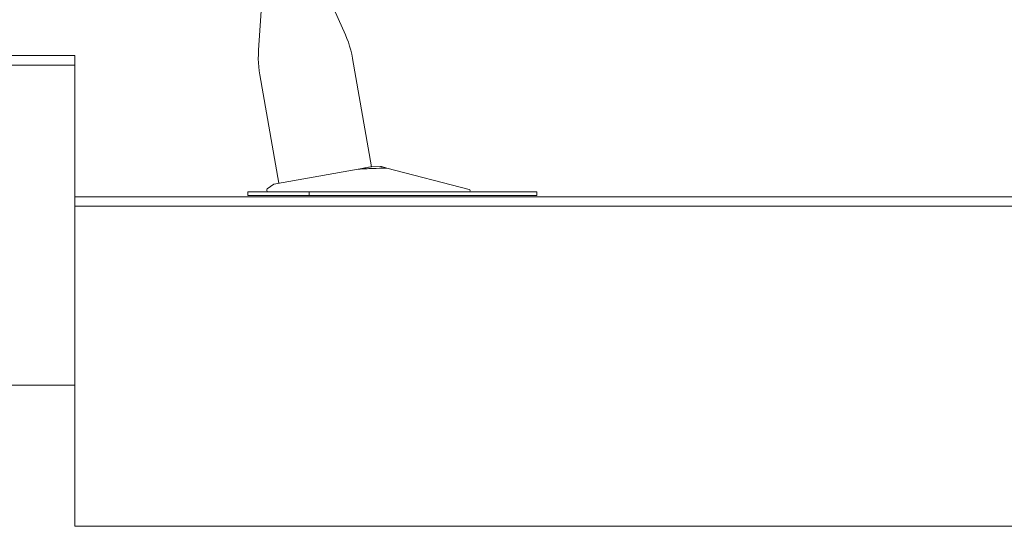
# Model space of a CAD drawing. Header units: metres. Extents: x 4.1 to 64.5, y -1.6 to 14.4.
# Tile 34 of 84: x 20.19 to 21.236, y -0.59 to -0.052. Entities that reach past the tile are written whole.
import ezdxf

# ---------------------------------------------------------------- set-up
doc = ezdxf.new("R2010")
doc.units = ezdxf.units.M
for name, color, linetype, lineweight in [('A-FLOR', 7, 'Continuous', 18), ('A-FLOR-MCUT', 7, 'Continuous', 18), ('I-FURN', 7, 'Continuous', 18)]:
    doc.layers.add(name, color=color, linetype=linetype, lineweight=lineweight)

# ---------------------------------------------------------------- blocks, each defined once
blk = doc.blocks.new('Furniture_Figueras-Seating_Smartseat_13011 - 13011-V2-Corte 4')
at = {"layer": 'I-FURN'}
for p, q in [((20.4475, -0.0323), (20.4439, -0.0842)), ((20.5361, -0.0679), (20.5206, -0.0332)), ((20.564, -0.208), (20.5437, -0.093)), ((20.4453, -0.1104), (20.4655, -0.2254)), ((20.5734, -0.2077), (20.5639, -0.2081)), ((20.5734, -0.2077), (20.564, -0.2081)), ((20.5734, -0.2077), (20.564, -0.2081)), ((20.5734, -0.2077), (20.564, -0.2081)), ((20.5734, -0.2077), (20.564, -0.2081)), ((20.5734, -0.2077), (20.564, -0.2081)), ((20.5498, -0.2106), (20.46, -0.2264)), ((20.6676, -0.2323), (20.58, -0.2095)), ((20.46, -0.2264), (20.4531, -0.2316)), ((20.4325, -0.2347), (20.4325, -0.2387)), ((20.4334, -0.2347), (20.4325, -0.2347)), ((20.4325, -0.2347), (20.4325, -0.2387)), ((20.4334, -0.2347), (20.4325, -0.2347)), ((20.4325, -0.2347), (20.4325, -0.2387)), ((20.4334, -0.2347), (20.4325, -0.2347)), ((20.4325, -0.2347), (20.4325, -0.2387)), ((20.4334, -0.2347), (20.4325, -0.2347)), ((20.4325, -0.2347), (20.4325, -0.2387)), ((20.4334, -0.2347), (20.4325, -0.2347)), ((20.4325, -0.2347), (20.4325, -0.2387)), ((20.454, -0.2347), (20.4325, -0.2347)), ((20.4325, -0.2387), (20.4334, -0.2387)), ((20.4325, -0.2387), (20.4334, -0.2387)), ((20.4325, -0.2387), (20.4334, -0.2387)), ((20.4325, -0.2387), (20.4334, -0.2387)), ((20.4325, -0.2387), (20.4334, -0.2387)), ((20.4325, -0.2387), (20.4975, -0.2387)), ((20.4542, -0.2347), (20.4573, -0.2347)), ((20.4975, -0.2347), (20.4569, -0.2347)), ((20.7211, -0.2347), (20.4975, -0.2347)), ((20.4975, -0.2347), (20.4975, -0.2387)), ((20.4975, -0.2387), (20.7211, -0.2387)), ((20.7393, -0.2347), (20.7211, -0.2347)), ((20.7211, -0.2387), (20.7393, -0.2387)), ((20.7393, -0.2387), (20.7393, -0.2347))]:
    blk.add_line(p, q, dxfattribs=at)
at = {"layer": 'I-FURN', "flags": 128}
for points in [[(20.5361, -0.0679), (20.5377, -0.0719), (20.5393, -0.0759), (20.5406, -0.08), (20.5418, -0.0842), (20.5428, -0.0884), (20.5437, -0.0926)], [(20.5361, -0.0679), (20.5377, -0.0719), (20.5393, -0.0759), (20.5406, -0.08), (20.5418, -0.0842), (20.5428, -0.0884), (20.5437, -0.0926)], [(20.5361, -0.0679), (20.5377, -0.0719), (20.5393, -0.0759), (20.5406, -0.08), (20.5418, -0.0842), (20.5428, -0.0884), (20.5437, -0.0926)], [(20.5361, -0.0679), (20.5377, -0.0719), (20.5393, -0.0759), (20.5406, -0.08), (20.5418, -0.0842), (20.5428, -0.0884), (20.5437, -0.0926)], [(20.5361, -0.0679), (20.5377, -0.0719), (20.5393, -0.0759), (20.5406, -0.08), (20.5418, -0.0842), (20.5428, -0.0884), (20.5437, -0.0926)], [(20.5361, -0.0679), (20.5377, -0.0719), (20.5393, -0.0759), (20.5406, -0.08), (20.5418, -0.0842), (20.5428, -0.0884), (20.5437, -0.0926), (20.5437, -0.093)], [(20.4453, -0.1104), (20.4446, -0.1061), (20.4441, -0.1019), (20.4438, -0.0976), (20.4436, -0.0933), (20.4437, -0.089), (20.4439, -0.0847), (20.4439, -0.0842)], [(20.4453, -0.1104), (20.4446, -0.1061), (20.4441, -0.1019), (20.4438, -0.0976), (20.4436, -0.0933), (20.4437, -0.089), (20.4439, -0.0847)], [(20.4453, -0.1104), (20.4446, -0.1061), (20.4441, -0.1019), (20.4438, -0.0976), (20.4436, -0.0933), (20.4437, -0.089), (20.4439, -0.0847)], [(20.4453, -0.1104), (20.4446, -0.1061), (20.4441, -0.1019), (20.4438, -0.0976), (20.4436, -0.0933), (20.4437, -0.089), (20.4439, -0.0847)], [(20.4453, -0.1104), (20.4446, -0.1061), (20.4441, -0.1019), (20.4438, -0.0976), (20.4436, -0.0933), (20.4437, -0.089), (20.4439, -0.0847)], [(20.4453, -0.1104), (20.4446, -0.1061), (20.4441, -0.1019), (20.4438, -0.0976), (20.4436, -0.0933), (20.4437, -0.089), (20.4439, -0.0847)]]:
    blk.add_lwpolyline(points, dxfattribs=at)
at = {"layer": 'I-FURN'}
for centre, radius, start, end in [((20.4542, -0.233), 0.00173, 127.226, 255.7226), ((20.4542, -0.233), 0.00173, 127.226, 255.7226), ((20.4542, -0.233), 0.00173, 127.226, 255.7226), ((20.4542, -0.233), 0.00173, 127.226, 255.7226), ((20.4542, -0.233), 0.00173, 127.226, 255.7226), ((20.4542, -0.233), 0.00173, 127.226, 255.7226), ((20.4542, -0.233), 0.00173, 127.226, 255.7226), ((20.4542, -0.233), 0.00173, 127.226, 255.7226), ((20.4542, -0.233), 0.00173, 127.226, 255.7226), ((20.4542, -0.233), 0.00173, 127.226, 255.7226), ((20.4542, -0.233), 0.00173, 127.226, 255.7226), ((20.4542, -0.233), 0.00173, 127.226, 270), ((20.6673, -0.2335), 0.00122, 283.7812, 75.3743), ((20.6673, -0.2335), 0.00122, 283.7812, 75.3743), ((20.6673, -0.2335), 0.00122, 283.7812, 75.3743), ((20.6673, -0.2335), 0.00122, 283.7812, 75.3743), ((20.6673, -0.2335), 0.00122, 283.7812, 75.3743), ((20.6673, -0.2335), 0.00122, 283.7812, 75.3743), ((20.6673, -0.2335), 0.00122, 283.7812, 75.3743), ((20.6673, -0.2335), 0.00122, 283.7812, 75.3743), ((20.6673, -0.2335), 0.00122, 283.7812, 75.3743), ((20.6673, -0.2335), 0.00122, 283.7812, 75.3743), ((20.6673, -0.2335), 0.00122, 283.7812, 75.3743), ((20.6673, -0.2335), 0.00122, 283.7812, 75.3743)]:
    blk.add_arc(centre, radius, start, end, dxfattribs=at)
for points in [[(20.5498, -0.2106), (20.5525, -0.2101), (20.5572, -0.2092), (20.5619, -0.2084), (20.5634, -0.2082), (20.5637, -0.2081)], [(20.58, -0.2095), (20.575, -0.2096), (20.5649, -0.2099), (20.5548, -0.2103), (20.5498, -0.2106)]]:
    blk.add_open_spline(points, degree=3, dxfattribs=at)
blk.add_open_spline([(20.5737, -0.2078), (20.5738, -0.2078), (20.5749, -0.2081), (20.5773, -0.2088), (20.58, -0.2095)], degree=3, knots=[0.6, 0.6, 0.6, 0.6, 0.7, 1, 1, 1, 1], dxfattribs=at)
blk = doc.blocks.new('4 GRE - ESCOLA DE CINEMA E AUDIOVISUAL CINE REX R07_rvt-1-Corte 4')
at = {"layer": 'A-FLOR'}
for p, q in [((20.2487, -0.09), (18.9587, -0.09)), ((20.2487, -0.44), (20.2487, -0.09)), ((21.5387, -0.24), (20.2487, -0.24)), ((20.2487, -0.24), (20.2487, -0.59)), ((18.9587, -0.44), (20.2487, -0.44)), ((20.2487, -0.59), (21.5387, -0.59))]:
    blk.add_line(p, q, dxfattribs=at)
at = {"layer": 'A-FLOR-MCUT'}
for p, q in [((20.2487, -0.1), (18.9587, -0.1)), ((21.5387, -0.25), (20.2487, -0.25))]:
    blk.add_line(p, q, dxfattribs=at)
at = {"layer": 'I-FURN', "lineweight": 18}
blk.add_blockref('Furniture_Figueras-Seating_Smartseat_13011 - 13011-V2-Corte 4', (0, 0), dxfattribs=at)

msp = doc.modelspace()

# ---------------------------------------------------------------- block references
at = {"lineweight": 5}
msp.add_blockref('4 GRE - ESCOLA DE CINEMA E AUDIOVISUAL CINE REX R07_rvt-1-Corte 4', (0, 0), dxfattribs=at)

doc.saveas('drawing.dxf')
